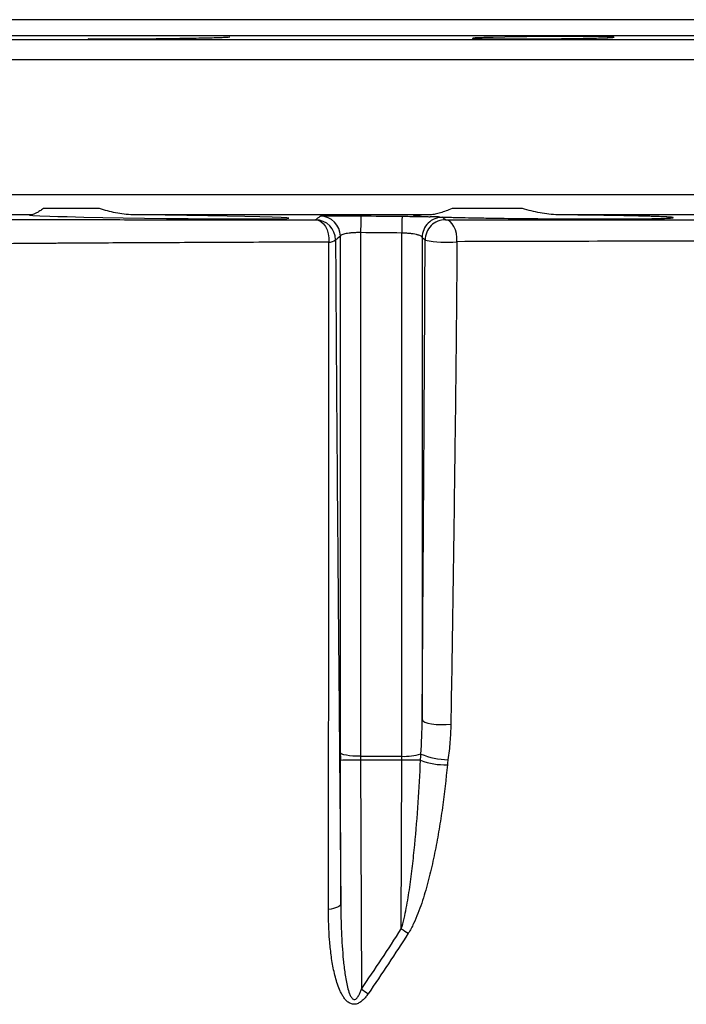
# Model space of a CAD drawing. Header units: millimetres. Extents: x 1055 to 2818, y 673 to 2898.
# Tile 40 of 44: x 1669 to 1833, y 2656 to 2898. Entities that reach past the tile are written whole.
import ezdxf

# ---------------------------------------------------------------- set-up
doc = ezdxf.new("R2010")
doc.units = ezdxf.units.MM

msp = doc.modelspace()

# ---------------------------------------------------------------- linework, layer by layer
at = {"color": 7, "linetype": 'Continuous', "lineweight": 25}
for p, q in [((2310.45, 2898.48), (1625.45, 2898.48)), ((1688.48, 2851.92), (1674.7, 2851.92)), ((1792.78, 2851.92), (1775.41, 2851.92)), ((1671.79, 2850.4), (1618.49, 2850.4)), ((1770.09, 2850.4), (1696.73, 2850.4)), ((1887.77, 2850.4), (1801.53, 2850.4)), ((1747.87, 2717.8), (1747.87, 2845.1)), ((1752.87, 2846), (1752.87, 2716.94)), ((1763.04, 2716.94), (1763.04, 2845.9)), ((1768.04, 2844.81), (1768.04, 2725.94)), ((1747.98, 2680.54), (1747.87, 2715.94)), ((1752.87, 2716.94), (1763.04, 2716.94)), ((1752.87, 2716.02), (1753.05, 2659.56)), ((1763.04, 2716.02), (1752.87, 2716.02)), ((1762.9, 2674.42), (1763.04, 2716.02))]:
    msp.add_line(p, q, dxfattribs=at)
at = {"color": 1, "linetype": 'Continuous', "lineweight": 25}
for p, q in [((1566.36, 2893.57), (2369.54, 2893.57)), ((2315.26, 2894.52), (1620.65, 2894.52)), ((2374.45, 2888.57), (1561.45, 2888.57)), ((1561.45, 2855.4), (2374.45, 2855.4))]:
    msp.add_line(p, q, dxfattribs=at)
at = {"color": 7, "linetype": 'Continuous', "lineweight": 25, "flags": 128}
for points in [[(1815.3, 2894.21), (1814.7, 2894.25), (1813.62, 2894.28), (1812.09, 2894.31), (1810.17, 2894.33), (1807.89, 2894.34), (1805.34, 2894.35), (1802.57, 2894.34), (1799.67, 2894.32), (1796.73, 2894.3), (1793.81, 2894.27), (1791.02, 2894.23), (1788.42, 2894.19), (1785.56, 2894.13)], [(1671.22, 2850.3), (1672.04, 2850.23), (1673.74, 2850.15), (1676.28, 2850.06), (1678.25, 2850.01), (1680.5, 2849.95), (1684.63, 2849.85), (1689.27, 2849.76), (1694.31, 2849.67), (1699.6, 2849.59), (1704.99, 2849.52), (1710.33, 2849.46), (1715.46, 2849.41), (1720.24, 2849.38), (1724.54, 2849.37), (1728.23, 2849.37), (1731.21, 2849.39), (1733.39, 2849.43), (1734.71, 2849.48), (1735.14, 2849.54), (1734.66, 2849.62), (1733.28, 2849.7), (1731.05, 2849.79), (1728.03, 2849.89), (1724.3, 2849.98), (1719.97, 2850.07), (1715.16, 2850.16), (1710.01, 2850.24), (1704.66, 2850.31), (1699.27, 2850.37), (1696.73, 2850.4), (1696.73, 2850.4)], [(1741.75, 2849.18), (1742.44, 2849.05), (1743.09, 2848.72), (1743.69, 2848.19), (1744.2, 2847.5), (1744.6, 2846.66), (1744.88, 2845.72), (1745.02, 2844.71), (1745.03, 2843.68)], [(1752.91, 2850.13), (1752.91, 2850.04), (1752.91, 2849.81), (1752.9, 2849.44), (1752.9, 2848.94), (1752.89, 2848.32), (1752.88, 2847.61), (1752.87, 2846.83), (1752.87, 2846)], [(1763.09, 2850.03), (1763.08, 2849.94), (1763.08, 2849.71), (1763.07, 2849.34), (1763.07, 2848.84), (1763.06, 2848.23), (1763.05, 2847.52), (1763.05, 2846.73), (1763.04, 2845.9)], [(1776.63, 2843.77), (1776.62, 2844.79), (1776.48, 2845.78), (1776.24, 2846.71), (1775.89, 2847.53), (1775.46, 2848.21), (1774.95, 2848.72), (1774.4, 2849.04), (1773.82, 2849.16)], [(1768.04, 2725.94), (1768.21, 2725.65), (1768.68, 2725.37), (1769.41, 2725.13), (1770.37, 2724.94), (1771.49, 2724.81), (1772.7, 2724.75), (1773.94, 2724.75), (1775.12, 2724.83)], [(1752.87, 2716.94), (1751.9, 2716.96), (1750.97, 2717.01), (1750.11, 2717.09), (1749.36, 2717.19), (1748.74, 2717.32), (1748.27, 2717.47), (1747.98, 2717.63), (1747.87, 2717.8)], [(1747.98, 2680.54), (1747.92, 2680.33), (1747.76, 2680.12), (1747.49, 2679.92), (1747.13, 2679.73), (1746.69, 2679.56), (1746.17, 2679.4), (1745.58, 2679.28), (1744.94, 2679.17)]]:
    msp.add_lwpolyline(points, dxfattribs=at)
at = {"color": 7, "linetype": 'Continuous', "lineweight": 25}
for centre, radius, start, end in [((1741.69, 2844.17), 5, 0.1862, 89.3015), ((1742.87, 2845.09), 5, 0.1883, 89.3962), ((1773.04, 2844.79), 5, 89.4871, 179.8102), ((1773.77, 2844.16), 5, 89.4312, 179.8112), ((1745.16, 2846.2), 2.53, 266.9714, 307.287), ((1773.95, 2868.16), 24.54, 257.8168, 276.2699), ((1752, 2605.61), 110.41, 89.5516, 92.1465), ((1763.7, 2731.17), 14.24, 267.3288, 286.3817), ((1762.98, 2502.77), 213.24, 88.7456, 89.985), ((1773.58, 2731.25), 16.4, 248.7987, 272.3912), ((1774.62, 2733.73), 17.64, 246.9479, 269.3037), ((2012.03, 3064.15), 462.55, 237.4122, 237.6653), ((2020.97, 3049.54), 473.14, 235.511, 235.7573)]:
    msp.add_arc(centre, radius, start, end, dxfattribs=at)
for centre, major_axis, ratio, start_param, end_param in [((1748.04, 2716.06), (-0.03, 10), 0.01719, 1.396211, 1.582531), ((1753.04, 2716.07), (-0.03, 5), 0.034379, 1.396055, 1.582374), ((1762.86, 2716.07), (0.03, 5), 0.034379, 4.700811, 4.887131)]:
    msp.add_ellipse(centre, major_axis=major_axis, ratio=ratio, start_param=start_param, end_param=end_param, dxfattribs=at)
for points, knots in [([(1685.7, 2893.82), (1685.68, 2893.82), (1685.62, 2893.8), (1686.03, 2893.78), (1686.91, 2893.76), (1688.28, 2893.74), (1690.07, 2893.73), (1692.23, 2893.74), (1694.7, 2893.75), (1697.41, 2893.76), (1700.28, 2893.79), (1703.23, 2893.82), (1706.18, 2893.86), (1709.05, 2893.9), (1711.74, 2893.95), (1714.2, 2894), (1716.33, 2894.05), (1718.1, 2894.1), (1719.44, 2894.15), (1720.29, 2894.2), (1720.67, 2894.23), (1720.6, 2894.25), (1720.59, 2894.25)], [0, 0, 0, 0, 0.018492, 0.072193, 0.125886, 0.17958, 0.233267, 0.286954, 0.340638, 0.394322, 0.448007, 0.501693, 0.555384, 0.609075, 0.662773, 0.716471, 0.770176, 0.823881, 0.877588, 0.931296, 0.985, 1, 1, 1, 1]), ([(1780.49, 2893.9), (1780.47, 2893.89), (1780.42, 2893.87), (1780.82, 2893.84), (1781.7, 2893.8), (1783.08, 2893.77), (1784.87, 2893.75), (1787.03, 2893.74), (1789.5, 2893.73), (1792.21, 2893.74), (1795.08, 2893.75), (1798.03, 2893.77), (1800.98, 2893.79), (1803.84, 2893.83), (1806.54, 2893.87), (1808.99, 2893.91), (1811.13, 2893.96), (1812.89, 2894.01), (1814.23, 2894.06), (1815.09, 2894.11), (1815.46, 2894.15), (1815.4, 2894.17), (1815.38, 2894.17)], [0, 0, 0, 0, 0.018528, 0.072234, 0.125935, 0.179636, 0.233329, 0.287022, 0.340709, 0.394396, 0.44808, 0.501764, 0.555449, 0.609135, 0.662826, 0.716518, 0.770217, 0.823916, 0.877621, 0.931326, 0.985034, 1, 1, 1, 1]), ([(1785.56, 2894.13), (1784.85, 2894.11), (1783.59, 2894.08), (1782.59, 2894.04), (1781.73, 2894.01), (1781.03, 2893.98), (1780.65, 2893.94), (1780.54, 2893.93)], [0, 0, 0, 0, 0.25, 0.5, 0.5, 0.75, 1, 1, 1, 1]), ([(1674.7, 2851.92), (1674.37, 2851.71), (1674.06, 2851.52), (1673.48, 2851.16), (1673.22, 2851), (1672.73, 2850.73), (1672.51, 2850.62), (1672.11, 2850.45), (1671.94, 2850.4), (1671.79, 2850.4)], [0, 0, 0, 0, 0.25, 0.25, 0.5, 0.5, 0.75, 0.75, 1, 1, 1, 1]), ([(1696.73, 2850.4), (1696, 2850.4), (1695.27, 2850.45), (1693.85, 2850.62), (1693.15, 2850.73), (1691.09, 2851.14), (1689.75, 2851.5), (1688.48, 2851.92)], [0, 0, 0, 0, 0.25, 0.25, 0.5, 0.5, 1, 1, 1, 1]), ([(1775.41, 2851.92), (1774.39, 2851.5), (1773.43, 2851.14), (1772.1, 2850.73), (1771.68, 2850.62), (1770.86, 2850.45), (1770.47, 2850.4), (1770.09, 2850.4)], [0, 0, 0, 0, 0.5, 0.5, 0.75, 0.75, 1, 1, 1, 1]), ([(1801.53, 2850.4), (1800.78, 2850.4), (1800.04, 2850.45), (1798.57, 2850.62), (1797.83, 2850.73), (1795.65, 2851.14), (1794.19, 2851.5), (1792.78, 2851.92)], [0, 0, 0, 0, 0.25, 0.25, 0.5, 0.5, 1, 1, 1, 1]), ([(1633.22, 2849.24), (1633.36, 2849.24), (1633.54, 2849.24), (1633.85, 2849.24), (1633.96, 2849.24), (1634.15, 2849.24), (1634.21, 2849.24), (1634.34, 2849.24), (1634.4, 2849.24), (1634.6, 2849.24), (1634.75, 2849.24), (1635.06, 2849.23), (1635.22, 2849.23), (1635.74, 2849.23), (1636.11, 2849.23), (1638.14, 2849.23), (1640.28, 2849.23), (1645.6, 2849.23), (1648.77, 2849.22), (1653.38, 2849.22), (1654.34, 2849.22), (1656.31, 2849.22), (1657.34, 2849.22), (1660.49, 2849.22), (1662.7, 2849.21), (1669.68, 2849.21), (1674.78, 2849.21), (1685.86, 2849.2), (1691.83, 2849.2), (1701.45, 2849.19), (1704.77, 2849.19), (1709.91, 2849.19), (1711.65, 2849.19), (1715.2, 2849.19), (1716.99, 2849.19), (1726.08, 2849.18), (1733.73, 2849.18), (1741.75, 2849.18)], [0, 0, 0, 0, 0.03125, 0.03125, 0.046875, 0.046875, 0.054688, 0.054688, 0.0625, 0.0625, 0.078125, 0.078125, 0.09375, 0.09375, 0.125, 0.125, 0.25, 0.25, 0.375, 0.375, 0.40625, 0.40625, 0.4375, 0.4375, 0.5, 0.5, 0.625, 0.625, 0.75, 0.75, 0.8125, 0.8125, 0.84375, 0.84375, 0.875, 0.875, 1, 1, 1, 1]), ([(1671.79, 2850.4), (1671.59, 2850.39), (1671.19, 2850.37), (1671.23, 2850.34), (1671.25, 2850.33)], [0, 0, 0, 0, 0.50297, 1, 1, 1, 1]), ([(1742.92, 2850.09), (1742.93, 2850.1), (1743, 2850.1), (1743.2, 2850.11), (1743.28, 2850.12), (1743.48, 2850.13), (1743.59, 2850.13), (1743.97, 2850.14), (1744.27, 2850.14), (1744.99, 2850.15), (1745.41, 2850.15), (1746.33, 2850.16), (1746.83, 2850.16), (1747.64, 2850.16), (1747.92, 2850.16), (1748.5, 2850.16), (1748.79, 2850.16), (1749.69, 2850.15), (1750.31, 2850.15), (1751.6, 2850.14), (1752.26, 2850.14), (1752.91, 2850.13)], [0, 0, 0, 0, 0.125, 0.125, 0.1875, 0.1875, 0.25, 0.25, 0.375, 0.375, 0.5, 0.5, 0.625, 0.625, 0.6875, 0.6875, 0.75, 0.75, 0.875, 0.875, 1, 1, 1, 1]), ([(1763.09, 2850.03), (1763.74, 2850.03), (1764.38, 2850.02), (1765.32, 2850.01), (1765.63, 2850), (1766.25, 2849.99), (1766.56, 2849.99), (1767.45, 2849.98), (1768.02, 2849.97), (1769.09, 2849.95), (1769.6, 2849.93), (1770.05, 2849.92)], [0, 0, 0, 0, 0.25, 0.25, 0.375, 0.375, 0.5, 0.5, 0.75, 0.75, 1, 1, 1, 1]), ([(1770.09, 2850.4), (1769.76, 2850.39), (1769.44, 2850.38), (1768.83, 2850.37), (1768.55, 2850.36), (1767.77, 2850.34), (1767.34, 2850.33), (1766.64, 2850.29), (1766.38, 2850.27), (1766.11, 2850.25), (1766.04, 2850.24), (1765.96, 2850.22), (1765.93, 2850.21), (1765.93, 2850.18), (1766.02, 2850.15), (1766.28, 2850.12), (1766.39, 2850.11), (1766.65, 2850.09), (1766.8, 2850.08), (1767.33, 2850.04), (1767.76, 2850.02), (1768.79, 2849.97), (1769.38, 2849.95), (1770.05, 2849.92)], [0, 0, 0, 0, 0.0625, 0.0625, 0.125, 0.125, 0.25, 0.25, 0.375, 0.375, 0.4375, 0.4375, 0.5, 0.5, 0.625, 0.625, 0.6875, 0.6875, 0.75, 0.75, 0.875, 0.875, 1, 1, 1, 1]), ([(1772.38, 2849.85), (1771.95, 2849.86), (1771.55, 2849.87), (1770.77, 2849.89), (1770.4, 2849.91), (1770.05, 2849.92)], [0, 0, 0, 0, 0.5, 0.5, 1, 1, 1, 1]), ([(1772.38, 2849.85), (1773.18, 2849.83), (1774.04, 2849.8), (1775.43, 2849.77), (1775.9, 2849.76), (1776.88, 2849.74), (1777.38, 2849.73), (1778.92, 2849.69), (1779.99, 2849.67), (1781.67, 2849.64), (1782.24, 2849.63), (1783.4, 2849.61), (1784, 2849.6), (1787.01, 2849.55), (1789.51, 2849.52), (1792.75, 2849.48), (1793.41, 2849.48), (1794.72, 2849.46), (1795.39, 2849.45), (1797.36, 2849.44), (1798.68, 2849.42), (1801.29, 2849.4), (1802.6, 2849.4), (1804.55, 2849.39), (1805.2, 2849.38), (1806.48, 2849.38), (1807.12, 2849.37), (1810.25, 2849.36), (1812.63, 2849.36), (1816.01, 2849.37), (1817.09, 2849.37), (1819.12, 2849.38), (1820.09, 2849.39), (1821.46, 2849.4), (1821.9, 2849.41), (1822.76, 2849.42), (1823.17, 2849.42), (1824.36, 2849.44), (1825.08, 2849.45), (1826.38, 2849.48), (1826.96, 2849.49), (1827.97, 2849.52), (1828.41, 2849.54), (1829.47, 2849.6), (1829.86, 2849.63), (1829.94, 2849.69), (1829.93, 2849.7), (1829.88, 2849.72), (1829.84, 2849.73), (1829.64, 2849.76), (1829.43, 2849.79), (1828.85, 2849.83), (1828.48, 2849.85), (1827.58, 2849.9), (1827.06, 2849.92), (1825.87, 2849.97), (1825.2, 2849.99), (1824.1, 2850.03), (1823.72, 2850.04), (1822.91, 2850.06), (1822.49, 2850.07), (1820.31, 2850.13), (1818.36, 2850.17), (1815.65, 2850.22), (1815.09, 2850.22), (1813.96, 2850.24), (1813.38, 2850.25), (1811.63, 2850.28), (1810.43, 2850.3), (1807.98, 2850.33), (1806.72, 2850.34), (1804.79, 2850.36), (1804.13, 2850.37), (1802.83, 2850.38), (1802.18, 2850.39), (1801.53, 2850.4)], [0, 0, 0, 0, 0.03125, 0.03125, 0.046875, 0.046875, 0.0625, 0.0625, 0.09375, 0.09375, 0.109375, 0.109375, 0.125, 0.125, 0.1875, 0.1875, 0.203125, 0.203125, 0.21875, 0.21875, 0.25, 0.25, 0.28125, 0.28125, 0.296875, 0.296875, 0.3125, 0.3125, 0.375, 0.375, 0.40625, 0.40625, 0.4375, 0.4375, 0.453125, 0.453125, 0.46875, 0.46875, 0.5, 0.5, 0.53125, 0.53125, 0.5625, 0.5625, 0.625, 0.625, 0.640625, 0.640625, 0.65625, 0.65625, 0.6875, 0.6875, 0.71875, 0.71875, 0.75, 0.75, 0.78125, 0.78125, 0.796875, 0.796875, 0.8125, 0.8125, 0.875, 0.875, 0.890625, 0.890625, 0.90625, 0.90625, 0.9375, 0.9375, 0.96875, 0.96875, 0.984375, 0.984375, 1, 1, 1, 1]), ([(1772.38, 2849.85), (1772.49, 2849.84), (1772.59, 2849.84), (1772.76, 2849.83), (1772.83, 2849.82), (1773.01, 2849.81), (1773.07, 2849.8), (1773.08, 2849.79)], [0, 0, 0, 0, 0.25, 0.25, 0.5, 0.5, 1, 1, 1, 1]), ([(1773.08, 2849.79), (1773.14, 2849.74), (1773.2, 2849.69), (1773.26, 2849.64), (1773.44, 2849.48), (1773.63, 2849.32), (1773.82, 2849.16)], [0, 0, 0, 0, 0.01, 0.01, 0.01, 0.04281447, 0.04281447, 0.04281447, 0.04281447]), ([(1773.82, 2849.16), (1784.47, 2849.16), (1795.47, 2849.16), (1818.2, 2849.15), (1829.92, 2849.15), (1842, 2849.14)], [0, 0, 0, 0, 0.5, 0.5, 1, 1, 1, 1]), ([(1746.69, 2844.19), (1746.73, 2837.11), (1746.77, 2830.07), (1746.84, 2819.6), (1746.86, 2816.12), (1746.91, 2809.2), (1746.93, 2805.75), (1747.01, 2795.43), (1747.06, 2788.59), (1747.17, 2774.98), (1747.23, 2768.21), (1747.34, 2754.69), (1747.4, 2747.95), (1747.52, 2734.48), (1747.58, 2727.75), (1747.69, 2714.28), (1747.75, 2707.55), (1747.87, 2694.06), (1747.93, 2687.31), (1747.98, 2680.54)], [0, 0, 0, 0, 0.125, 0.125, 0.1875, 0.1875, 0.25, 0.25, 0.375, 0.375, 0.5, 0.5, 0.625, 0.625, 0.75, 0.75, 0.875, 0.875, 1, 1, 1, 1]), ([(1752.87, 2846), (1752.53, 2846), (1752.2, 2846), (1751.55, 2845.99), (1751.22, 2845.98), (1750.61, 2845.94), (1750.32, 2845.91), (1749.78, 2845.85), (1749.53, 2845.81), (1749.08, 2845.72), (1748.87, 2845.68), (1748.52, 2845.58), (1748.37, 2845.52), (1748.13, 2845.41), (1748.03, 2845.35), (1747.91, 2845.23), (1747.87, 2845.17), (1747.87, 2845.1)], [0, 0, 0, 0, 0.125, 0.125, 0.25, 0.25, 0.375, 0.375, 0.5, 0.5, 0.625, 0.625, 0.75, 0.75, 0.875, 0.875, 1, 1, 1, 1]), ([(1768.04, 2844.81), (1768.03, 2844.87), (1768, 2844.93), (1767.87, 2845.06), (1767.78, 2845.13), (1767.53, 2845.25), (1767.38, 2845.31), (1767.12, 2845.39), (1767.03, 2845.42), (1766.83, 2845.48), (1766.72, 2845.5), (1766.38, 2845.58), (1766.13, 2845.63), (1765.59, 2845.71), (1765.3, 2845.75), (1764.69, 2845.82), (1764.37, 2845.84), (1763.72, 2845.88), (1763.38, 2845.89), (1763.04, 2845.9)], [0, 0, 0, 0, 0.125, 0.125, 0.25, 0.25, 0.375, 0.375, 0.4375, 0.4375, 0.5, 0.5, 0.625, 0.625, 0.75, 0.75, 0.875, 0.875, 1, 1, 1, 1]), ([(1768.04, 2725.94), (1768.11, 2735.69), (1768.18, 2745.44), (1768.31, 2765), (1768.38, 2774.79), (1768.47, 2789.54), (1768.51, 2794.47), (1768.56, 2804.34), (1768.59, 2809.29), (1768.68, 2824.18), (1768.72, 2834.16), (1768.77, 2844.18)], [0, 0, 0, 0, 0.25, 0.25, 0.5, 0.5, 0.625, 0.625, 0.75, 0.75, 1, 1, 1, 1]), ([(1745.03, 2843.68), (1737.06, 2843.65), (1729.51, 2843.62), (1715.21, 2843.56), (1708.46, 2843.53), (1695.78, 2843.47), (1689.83, 2843.44), (1682.92, 2843.4), (1681.56, 2843.39), (1679.56, 2843.38), (1678.9, 2843.37), (1677.6, 2843.36), (1676.95, 2843.36), (1673.76, 2843.34), (1671.33, 2843.32), (1664.42, 2843.27), (1660.32, 2843.24), (1653.09, 2843.18), (1649.96, 2843.16), (1646.03, 2843.12), (1644.85, 2843.11), (1643.27, 2843.09), (1642.77, 2843.09), (1641.84, 2843.08), (1641.41, 2843.08), (1640.62, 2843.07), (1640.26, 2843.06), (1639.76, 2843.06), (1639.6, 2843.06), (1639.38, 2843.06), (1639.31, 2843.05), (1639.17, 2843.05), (1639.11, 2843.05), (1638.92, 2843.05), (1638.79, 2843.04), (1638.56, 2843.03), (1638.46, 2843.02), (1638.16, 2843), (1638, 2842.98), (1637.88, 2842.97)], [0, 0, 0, 0, 0.125, 0.125, 0.25, 0.25, 0.375, 0.375, 0.40625, 0.40625, 0.421875, 0.421875, 0.4375, 0.4375, 0.5, 0.5, 0.625, 0.625, 0.75, 0.75, 0.8125, 0.8125, 0.84375, 0.84375, 0.875, 0.875, 0.90625, 0.90625, 0.921875, 0.921875, 0.929687, 0.929687, 0.9375, 0.9375, 0.953125, 0.953125, 0.96875, 0.96875, 1, 1, 1, 1]), ([(1744.94, 2679.17), (1744.95, 2685.98), (1744.96, 2692.78), (1744.97, 2706.35), (1744.98, 2713.12), (1744.99, 2726.67), (1745, 2733.44), (1745.01, 2746.99), (1745.02, 2753.78), (1745.03, 2767.38), (1745.04, 2774.19), (1745.04, 2784.46), (1745.04, 2787.88), (1745.05, 2794.76), (1745.04, 2798.2), (1745.05, 2805.11), (1745.05, 2808.58), (1745.05, 2815.53), (1745.05, 2819.02), (1745.05, 2829.53), (1745.04, 2836.58), (1745.03, 2843.68)], [0, 0, 0, 0, 0.125, 0.125, 0.25, 0.25, 0.375, 0.375, 0.5, 0.5, 0.625, 0.625, 0.6875, 0.6875, 0.75, 0.75, 0.8125, 0.8125, 0.875, 0.875, 1, 1, 1, 1]), ([(1776.63, 2843.77), (1776.59, 2838.75), (1776.55, 2833.73), (1776.46, 2823.71), (1776.41, 2818.71), (1776.3, 2808.72), (1776.25, 2803.74), (1776.12, 2793.8), (1776.06, 2788.83), (1775.86, 2773.98), (1775.72, 2764.12), (1775.42, 2744.45), (1775.27, 2734.64), (1775.12, 2724.83)], [0, 0, 0, 0, 0.125, 0.125, 0.25, 0.25, 0.375, 0.375, 0.5, 0.5, 0.75, 0.75, 1, 1, 1, 1]), ([(1843.8, 2843.93), (1831.9, 2843.9), (1820.35, 2843.88), (1797.96, 2843.83), (1787.12, 2843.8), (1776.63, 2843.77)], [0, 0, 0, 0, 0.5, 0.5, 1, 1, 1, 1]), ([(1775.12, 2724.83), (1775.09, 2723.38), (1775.02, 2721.92), (1774.78, 2719.01), (1774.62, 2717.55), (1774.41, 2716.1)], [0, 0, 0, 0, 0.5, 0.5, 1, 1, 1, 1]), ([(1762.9, 2674.42), (1763.17, 2675.26), (1763.39, 2676.11), (1763.79, 2677.81), (1763.97, 2678.67), (1764.46, 2681.24), (1764.73, 2682.97), (1765.23, 2686.43), (1765.46, 2688.17), (1765.86, 2691.63), (1766.04, 2693.37), (1766.55, 2698.58), (1766.83, 2702.05), (1767.3, 2709), (1767.49, 2712.48), (1767.65, 2715.96)], [0, 0, 0, 0, 0.0625, 0.0625, 0.125, 0.125, 0.25, 0.25, 0.375, 0.375, 0.5, 0.5, 0.75, 0.75, 1, 1, 1, 1]), ([(1774.26, 2714.87), (1773.93, 2711.33), (1773.52, 2707.81), (1772.78, 2702.52), (1772.51, 2700.76), (1771.92, 2697.25), (1771.6, 2695.49), (1770.9, 2691.99), (1770.52, 2690.24), (1769.69, 2686.77), (1769.23, 2685.04), (1768.22, 2681.6), (1767.66, 2679.9), (1766.68, 2677.37), (1766.32, 2676.53), (1765.54, 2674.89), (1765.12, 2674.09), (1764.62, 2673.32)], [0, 0, 0, 0, 0.25, 0.25, 0.375, 0.375, 0.5, 0.5, 0.625, 0.625, 0.75, 0.75, 0.875, 0.875, 0.9375, 0.9375, 1, 1, 1, 1]), ([(1754.73, 2658.42), (1754.54, 2658.14), (1754.34, 2657.88), (1753.92, 2657.36), (1753.7, 2657.12), (1753.22, 2656.67), (1752.96, 2656.45), (1752.4, 2656.1), (1752.1, 2655.96), (1751.64, 2655.85), (1751.48, 2655.83), (1751.16, 2655.82), (1751.01, 2655.83), (1750.71, 2655.88), (1750.56, 2655.93), (1750.27, 2656.04), (1750.14, 2656.11), (1749.75, 2656.35), (1749.52, 2656.55), (1749.1, 2656.98), (1748.91, 2657.22), (1748.56, 2657.72), (1748.4, 2657.98), (1748.1, 2658.51), (1747.97, 2658.78), (1747.59, 2659.61), (1747.37, 2660.18), (1746.77, 2661.91), (1746.47, 2663.12), (1745.96, 2665.54), (1745.76, 2666.76), (1745.44, 2669.21), (1745.31, 2670.44), (1745.02, 2674.16), (1744.94, 2676.66), (1744.94, 2679.17)], [0, 0, 0, 0, 0.03125, 0.03125, 0.0625, 0.0625, 0.09375, 0.09375, 0.125, 0.125, 0.140625, 0.140625, 0.15625, 0.15625, 0.171875, 0.171875, 0.1875, 0.1875, 0.21875, 0.21875, 0.25, 0.25, 0.28125, 0.28125, 0.3125, 0.3125, 0.375, 0.375, 0.5, 0.5, 0.625, 0.625, 0.75, 0.75, 1, 1, 1, 1]), ([(1747.98, 2680.54), (1748, 2678.24), (1748.04, 2675.94), (1748.24, 2671.36), (1748.38, 2669.07), (1748.71, 2665.66), (1748.84, 2664.52), (1749.08, 2662.83), (1749.17, 2662.27), (1749.38, 2661.15), (1749.5, 2660.6), (1749.77, 2659.49), (1749.93, 2658.94), (1750.24, 2658.15), (1750.36, 2657.89), (1750.58, 2657.53), (1750.66, 2657.42), (1750.84, 2657.21), (1750.95, 2657.12), (1751.14, 2657.03), (1751.2, 2657.01), (1751.34, 2657), (1751.41, 2657), (1751.62, 2657.06), (1751.74, 2657.15), (1751.95, 2657.34), (1752.05, 2657.46), (1752.22, 2657.69), (1752.29, 2657.82), (1752.51, 2658.2), (1752.63, 2658.47), (1752.85, 2659.01), (1752.96, 2659.29), (1753.05, 2659.56)], [0, 0, 0, 0, 0.25, 0.25, 0.5, 0.5, 0.625, 0.625, 0.6875, 0.6875, 0.75, 0.75, 0.8125, 0.8125, 0.84375, 0.84375, 0.859375, 0.859375, 0.875, 0.875, 0.882812, 0.882812, 0.890625, 0.890625, 0.90625, 0.90625, 0.921875, 0.921875, 0.9375, 0.9375, 0.96875, 0.96875, 1, 1, 1, 1])]:
    msp.add_open_spline(points, degree=3, knots=knots, dxfattribs=at)
for points in [[(1741.75, 2849.18), (1742.14, 2849.46), (1742.53, 2849.77), (1742.92, 2850.09)], [(1752.91, 2850.13), (1756.3, 2850.1), (1759.69, 2850.06), (1763.09, 2850.03)], [(1747.87, 2845.1), (1747.47, 2844.78), (1747.08, 2844.48), (1746.69, 2844.19)], [(1763.04, 2845.9), (1759.65, 2845.93), (1756.26, 2845.97), (1752.87, 2846)], [(1768.77, 2844.18), (1768.53, 2844.38), (1768.28, 2844.59), (1768.04, 2844.81)], [(1767.72, 2717.5), (1767.91, 2720.31), (1768.03, 2723.12), (1768.04, 2725.94)], [(1767.65, 2715.96), (1767.67, 2716.48), (1767.69, 2716.99), (1767.72, 2717.5)], [(1774.41, 2716.1), (1774.35, 2715.69), (1774.3, 2715.28), (1774.26, 2714.87)], [(1753.05, 2659.56), (1756.41, 2664.46), (1759.7, 2669.41), (1762.9, 2674.42)], [(1764.62, 2673.32), (1761.41, 2668.3), (1758.11, 2663.33), (1754.73, 2658.42)]]:
    msp.add_open_spline(points, degree=3, dxfattribs=at)

doc.saveas('drawing.dxf')
